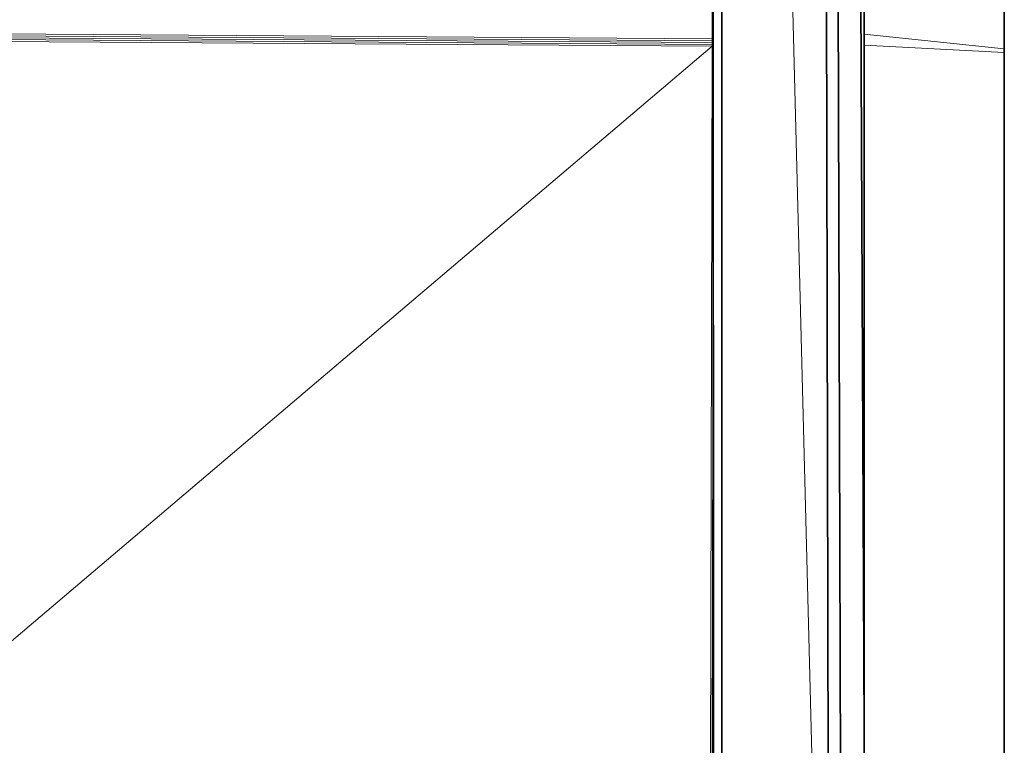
# Model space of a CAD drawing. Header units: inches. Extents: x 1 to 102, y 1 to 36.
# Tile 29 of 59: x 63 to 76, y 21 to 30. Entities that reach past the tile are written whole.
import ezdxf

# ---------------------------------------------------------------- set-up
doc = ezdxf.new("R2010")
doc.units = ezdxf.units.IN
doc.header["$MEASUREMENT"] = 0
doc.layers.add('Default', color=7, linetype='Continuous')

msp = doc.modelspace()

# ---------------------------------------------------------------- linework, layer by layer
at = {"layer": 'Default', "color": 9, "lineweight": 0, "true_color": 0xc9c9c9, "transparency": 33554687}
for p, q in [((72.635, 34.163), (72.635, 13.402)), ((72.521, 21.891), (72.518, 33.548)), ((72.518, 33.548), (72.521, 21.891)), ((72.502, 30.152), (72.502, 32.75)), ((72.502, 30.127), (72.502, 30.152)), ((72.502, 30.102), (72.502, 30.127)), ((72.502, 30.077), (72.502, 30.102)), ((72.471, 14.178), (72.502, 30.052)), ((72.502, 30.052), (72.502, 30.077)), ((72.521, 21.891), (72.506, 14.178)), ((72.521, 16.517), (72.521, 21.891))]:
    msp.add_line(p, q, dxfattribs=at).dxf.unprotected_set("ltscale", 0)
at = {"layer": 'Default', "color": 254, "lineweight": 0, "true_color": 0xcccccc, "transparency": 33554687}
for p, q in [((72.635, 13.402), (72.635, 34.163)), ((73.499, 34.163), (74.088, 11.003)), ((74.088, 11.003), (73.499, 34.163)), ((74.038, 34.163), (74.088, 11.003)), ((74.088, 11.003), (74.038, 34.163)), ((74.264, 11.005), (74.19, 34.163)), ((74.19, 34.163), (74.264, 11.005)), ((74.492, 34.163), (74.549, 20.828)), ((74.549, 30.215), (74.549, 31.57)), ((76.433, 31.499), (76.434, 30.02)), ((76.434, 30.02), (74.549, 30.215)), ((74.549, 30.069), (74.549, 30.215)), ((74.549, 30.215), (76.434, 30.02)), ((61.432, 20.66), (72.502, 30.052)), ((72.502, 30.052), (72.471, 14.178)), ((74.549, 20.828), (74.549, 30.069)), ((74.549, 30.069), (76.434, 29.97)), ((76.434, 29.97), (74.549, 30.069)), ((76.434, 30.02), (76.434, 29.97)), ((76.434, 29.97), (76.437, 11.468)), ((74.549, 20.828), (74.549, 11.468)), ((74.549, 11.468), (74.549, 20.828))]:
    msp.add_line(p, q, dxfattribs=at).dxf.unprotected_set("ltscale", 0)
at = {"layer": 'Default', "color": 7, "lineweight": 35, "ltscale": 5.410699, "transparency": 33554687}
for p, q in [((72.635, 13.402), (72.635, 34.163)), ((74.038, 34.163), (74.088, 11.003)), ((74.264, 11.005), (74.19, 34.163)), ((74.549, 20.828), (74.492, 34.163)), ((72.518, 33.548), (72.521, 21.891)), ((74.549, 31.57), (74.549, 30.215)), ((76.433, 31.499), (76.434, 30.02)), ((74.549, 30.215), (74.549, 30.069)), ((74.549, 30.069), (74.549, 20.828)), ((76.434, 29.97), (76.434, 30.02)), ((76.437, 11.468), (76.434, 29.97)), ((72.521, 21.891), (72.521, 16.517)), ((74.549, 11.468), (74.549, 20.828))]:
    msp.add_line(p, q, dxfattribs=at)
at = {"layer": 'Default', "color": 7, "lineweight": 15, "ltscale": 5.410699, "transparency": 33554687}
for p, q in [((74.088, 11.003), (73.499, 34.163)), ((72.502, 32.75), (72.502, 30.152)), ((72.502, 30.152), (56.713, 30.26)), ((72.502, 30.127), (56.713, 30.235)), ((72.502, 30.077), (56.712, 30.185)), ((72.502, 30.052), (56.712, 30.16)), ((72.502, 30.102), (56.713, 30.21)), ((72.502, 30.152), (72.502, 30.127)), ((72.502, 30.152), (72.521, 30.152)), ((72.502, 30.102), (72.502, 30.127)), ((72.502, 30.127), (72.521, 30.126)), ((72.502, 30.077), (72.502, 30.102)), ((72.502, 30.102), (72.521, 30.102)), ((74.549, 30.215), (76.434, 30.02)), ((61.432, 20.66), (72.502, 30.052)), ((72.502, 30.052), (72.471, 14.178)), ((72.521, 30.078), (72.502, 30.077)), ((72.502, 30.052), (72.502, 30.077)), ((72.521, 30.052), (72.502, 30.052)), ((76.434, 29.97), (74.549, 30.069)), ((72.521, 29.953), (72.49, 14.178)), ((72.521, 21.891), (72.506, 14.178))]:
    msp.add_line(p, q, dxfattribs=at)
at = {"layer": 'Default', "color": 9, "lineweight": 0, "true_color": 0xcbcbcb, "transparency": 33554687}
for p, q in [((72.502, 32.75), (72.502, 30.152)), ((56.713, 30.26), (72.502, 30.152)), ((72.502, 30.152), (56.713, 30.26)), ((72.502, 30.127), (56.713, 30.235)), ((56.713, 30.235), (72.502, 30.127)), ((72.502, 30.077), (56.712, 30.185)), ((56.712, 30.185), (72.502, 30.077)), ((56.712, 30.16), (72.502, 30.052)), ((72.502, 30.052), (56.712, 30.16)), ((72.502, 30.102), (56.713, 30.21)), ((56.713, 30.21), (72.502, 30.102)), ((72.502, 30.152), (72.502, 30.127)), ((72.502, 30.127), (72.502, 30.102)), ((72.502, 30.102), (72.502, 30.077)), ((72.502, 30.052), (61.432, 20.66)), ((72.502, 30.077), (72.502, 30.052))]:
    msp.add_line(p, q, dxfattribs=at).dxf.unprotected_set("ltscale", 0)
at = {"layer": 'Default', "color": 253, "lineweight": 0, "true_color": 0xb5b5b5, "transparency": 33554687}
for p, q in [((72.506, 14.178), (72.521, 21.891)), ((72.521, 21.891), (72.521, 16.517))]:
    msp.add_line(p, q, dxfattribs=at).dxf.unprotected_set("ltscale", 0)

doc.saveas('drawing.dxf')
